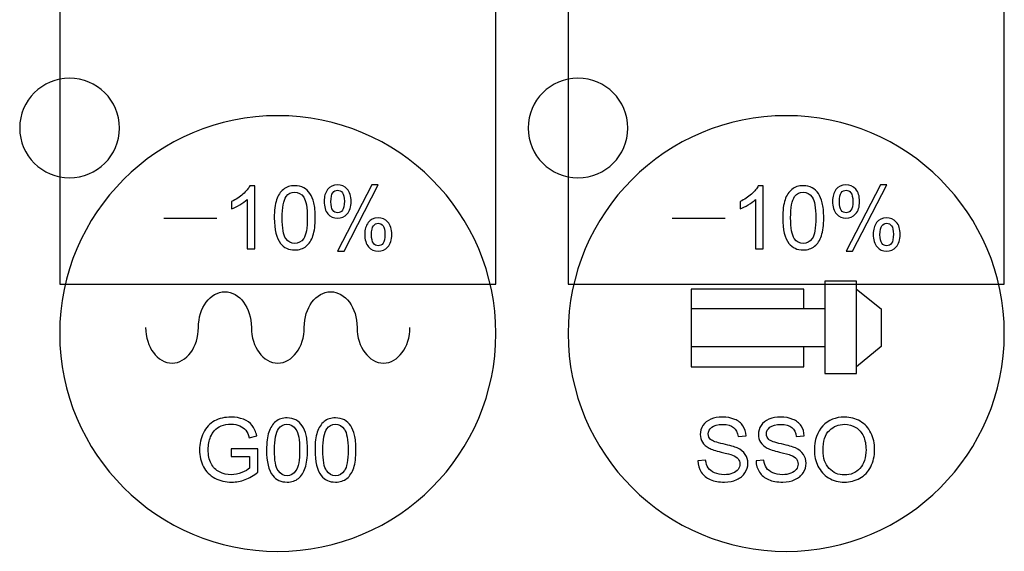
# Model space of a CAD drawing. Header units: millimetres. Extents: x 7099 to 9560, y -2357 to -1635.
# Tile 33 of 85: x 7365 to 7405, y -2021 to -2000. Entities that reach past the tile are written whole.
import ezdxf

# ---------------------------------------------------------------- set-up
doc = ezdxf.new("R2010")
doc.units = ezdxf.units.MM
doc.header["$LTSCALE"] = 3

msp = doc.modelspace()

# ---------------------------------------------------------------- linework, layer by layer
at = {"linetype": 'Continuous', "lineweight": 30}
for points, knots in [([(7366.782, -1990.221), (7366.782, -1990.221), (7384.282, -1990.221), (7384.282, -1990.221), (7384.282, -1990.221), (7384.282, -1990.221), (7384.282, -2010.541), (7384.282, -2010.541), (7384.282, -2010.541), (7384.282, -2010.541), (7366.782, -2010.541), (7366.782, -2010.541), (7366.782, -2010.541), (7366.782, -2010.541), (7366.782, -1990.221), (7366.782, -1990.221)], [0, 0, 0, 0, 0.2, 0.2, 0.2, 0.2, 0.4, 0.4, 0.4, 0.4, 0.6, 0.6, 0.6, 0.6, 1, 1, 1, 1]), ([(7387.182, -1990.221), (7387.182, -1990.221), (7404.682, -1990.221), (7404.682, -1990.221), (7404.682, -1990.221), (7404.682, -1990.221), (7404.682, -2010.541), (7404.682, -2010.541), (7404.682, -2010.541), (7404.682, -2010.541), (7387.182, -2010.541), (7387.182, -2010.541), (7387.182, -2010.541), (7387.182, -2010.541), (7387.182, -1990.221), (7387.182, -1990.221)], [0, 0, 0, 0, 0.2, 0.2, 0.2, 0.2, 0.4, 0.4, 0.4, 0.4, 0.6, 0.6, 0.6, 0.6, 1, 1, 1, 1]), ([(7367.177, -2002.266), (7368.282, -2002.266), (7369.177, -2003.161), (7369.177, -2004.266), (7369.177, -2004.266), (7369.177, -2005.37), (7368.282, -2006.266), (7367.177, -2006.266), (7367.177, -2006.266), (7366.073, -2006.266), (7365.177, -2005.37), (7365.177, -2004.266), (7365.177, -2004.266), (7365.177, -2003.161), (7366.073, -2002.266), (7367.177, -2002.266)], [0, 0, 0, 0, 0.2, 0.2, 0.2, 0.2, 0.4, 0.4, 0.4, 0.4, 0.6, 0.6, 0.6, 0.6, 1, 1, 1, 1]), ([(7387.577, -2002.266), (7388.682, -2002.266), (7389.577, -2003.161), (7389.577, -2004.266), (7389.577, -2004.266), (7389.577, -2005.37), (7388.682, -2006.266), (7387.577, -2006.266), (7387.577, -2006.266), (7386.473, -2006.266), (7385.577, -2005.37), (7385.577, -2004.266), (7385.577, -2004.266), (7385.577, -2003.161), (7386.473, -2002.266), (7387.577, -2002.266)], [0, 0, 0, 0, 0.2, 0.2, 0.2, 0.2, 0.4, 0.4, 0.4, 0.4, 0.6, 0.6, 0.6, 0.6, 1, 1, 1, 1]), ([(7375.532, -2003.771), (7380.364, -2003.771), (7384.282, -2007.689), (7384.282, -2012.521), (7384.282, -2012.521), (7384.282, -2017.352), (7380.364, -2021.271), (7375.532, -2021.271), (7375.532, -2021.271), (7370.701, -2021.271), (7366.782, -2017.352), (7366.782, -2012.521), (7366.782, -2012.521), (7366.782, -2007.689), (7370.701, -2003.771), (7375.532, -2003.771)], [0, 0, 0, 0, 0.2, 0.2, 0.2, 0.2, 0.4, 0.4, 0.4, 0.4, 0.6, 0.6, 0.6, 0.6, 1, 1, 1, 1]), ([(7395.932, -2003.771), (7400.764, -2003.771), (7404.682, -2007.689), (7404.682, -2012.521), (7404.682, -2012.521), (7404.682, -2017.352), (7400.764, -2021.271), (7395.932, -2021.271), (7395.932, -2021.271), (7391.101, -2021.271), (7387.182, -2017.352), (7387.182, -2012.521), (7387.182, -2012.521), (7387.182, -2007.689), (7391.101, -2003.771), (7395.932, -2003.771)], [0, 0, 0, 0, 0.2, 0.2, 0.2, 0.2, 0.4, 0.4, 0.4, 0.4, 0.6, 0.6, 0.6, 0.6, 1, 1, 1, 1]), ([(7374.612, -2009.12), (7374.612, -2009.12), (7374.302, -2009.12), (7374.302, -2009.12), (7374.302, -2009.12), (7374.302, -2009.12), (7374.302, -2007.144), (7374.302, -2007.144), (7374.302, -2007.144), (7374.227, -2007.215), (7374.129, -2007.287), (7374.008, -2007.358), (7374.008, -2007.358), (7373.887, -2007.429), (7373.777, -2007.482), (7373.681, -2007.518), (7373.681, -2007.518), (7373.681, -2007.518), (7373.681, -2007.218), (7373.681, -2007.218), (7373.681, -2007.218), (7373.854, -2007.137), (7374.006, -2007.038), (7374.136, -2006.921), (7374.136, -2006.921), (7374.266, -2006.806), (7374.358, -2006.693), (7374.412, -2006.584), (7374.412, -2006.584), (7374.412, -2006.584), (7374.612, -2006.584), (7374.612, -2006.584), (7374.612, -2006.584), (7374.612, -2006.584), (7374.612, -2009.12), (7374.612, -2009.12)], [0, 0, 0, 0, 0.1, 0.1, 0.1, 0.1, 0.2, 0.2, 0.2, 0.2, 0.3, 0.3, 0.3, 0.3, 0.4, 0.4, 0.4, 0.4, 0.5, 0.5, 0.5, 0.5, 0.6, 0.6, 0.6, 0.6, 0.7, 0.7, 0.7, 0.7, 0.8, 0.8, 0.8, 0.8, 1, 1, 1, 1]), ([(7375.392, -2007.874), (7375.392, -2007.576), (7375.422, -2007.335), (7375.484, -2007.152), (7375.484, -2007.152), (7375.545, -2006.97), (7375.637, -2006.829), (7375.758, -2006.731), (7375.758, -2006.731), (7375.878, -2006.633), (7376.03, -2006.584), (7376.214, -2006.584), (7376.214, -2006.584), (7376.349, -2006.584), (7376.468, -2006.611), (7376.571, -2006.666), (7376.571, -2006.666), (7376.673, -2006.72), (7376.758, -2006.799), (7376.824, -2006.902), (7376.824, -2006.902), (7376.889, -2007.004), (7376.941, -2007.13), (7376.979, -2007.277), (7376.979, -2007.277), (7377.017, -2007.425), (7377.036, -2007.624), (7377.036, -2007.874), (7377.036, -2007.874), (7377.036, -2008.17), (7377.005, -2008.41), (7376.945, -2008.592), (7376.945, -2008.592), (7376.884, -2008.775), (7376.793, -2008.916), (7376.672, -2009.015), (7376.672, -2009.015), (7376.551, -2009.113), (7376.398, -2009.163), (7376.214, -2009.163), (7376.214, -2009.163), (7375.971, -2009.163), (7375.78, -2009.076), (7375.641, -2008.903), (7375.641, -2008.903), (7375.475, -2008.691), (7375.392, -2008.348), (7375.392, -2007.874)], [0, 0, 0, 0, 0.076923, 0.076923, 0.076923, 0.076923, 0.153846, 0.153846, 0.153846, 0.153846, 0.230769, 0.230769, 0.230769, 0.230769, 0.307692, 0.307692, 0.307692, 0.307692, 0.384615, 0.384615, 0.384615, 0.384615, 0.461538, 0.461538, 0.461538, 0.461538, 0.538462, 0.538462, 0.538462, 0.538462, 0.615385, 0.615385, 0.615385, 0.615385, 0.692308, 0.692308, 0.692308, 0.692308, 0.769231, 0.769231, 0.769231, 0.769231, 0.846154, 0.846154, 0.846154, 0.846154, 1, 1, 1, 1]), ([(7375.709, -2007.875), (7375.709, -2008.291), (7375.758, -2008.567), (7375.855, -2008.703), (7375.855, -2008.703), (7375.952, -2008.84), (7376.072, -2008.909), (7376.214, -2008.909), (7376.214, -2008.909), (7376.356, -2008.909), (7376.476, -2008.84), (7376.573, -2008.703), (7376.573, -2008.703), (7376.67, -2008.565), (7376.718, -2008.29), (7376.718, -2007.875), (7376.718, -2007.875), (7376.718, -2007.459), (7376.67, -2007.183), (7376.573, -2007.047), (7376.573, -2007.047), (7376.477, -2006.91), (7376.356, -2006.841), (7376.21, -2006.841), (7376.21, -2006.841), (7376.068, -2006.841), (7375.954, -2006.902), (7375.869, -2007.023), (7375.869, -2007.023), (7375.762, -2007.176), (7375.709, -2007.461), (7375.709, -2007.875)], [0, 0, 0, 0, 0.111111, 0.111111, 0.111111, 0.111111, 0.222222, 0.222222, 0.222222, 0.222222, 0.333333, 0.333333, 0.333333, 0.333333, 0.444444, 0.444444, 0.444444, 0.444444, 0.555556, 0.555556, 0.555556, 0.555556, 0.666667, 0.666667, 0.666667, 0.666667, 0.777778, 0.777778, 0.777778, 0.777778, 1, 1, 1, 1]), ([(7377.392, -2007.201), (7377.392, -2007.021), (7377.437, -2006.867), (7377.529, -2006.742), (7377.529, -2006.742), (7377.62, -2006.615), (7377.751, -2006.552), (7377.924, -2006.552), (7377.924, -2006.552), (7378.083, -2006.552), (7378.215, -2006.609), (7378.319, -2006.722), (7378.319, -2006.722), (7378.423, -2006.834), (7378.475, -2007.001), (7378.475, -2007.22), (7378.475, -2007.22), (7378.475, -2007.433), (7378.422, -2007.598), (7378.317, -2007.713), (7378.317, -2007.713), (7378.212, -2007.828), (7378.082, -2007.886), (7377.928, -2007.886), (7377.928, -2007.886), (7377.774, -2007.886), (7377.647, -2007.829), (7377.545, -2007.715), (7377.545, -2007.715), (7377.443, -2007.602), (7377.392, -2007.43), (7377.392, -2007.201)], [0, 0, 0, 0, 0.111111, 0.111111, 0.111111, 0.111111, 0.222222, 0.222222, 0.222222, 0.222222, 0.333333, 0.333333, 0.333333, 0.333333, 0.444444, 0.444444, 0.444444, 0.444444, 0.555556, 0.555556, 0.555556, 0.555556, 0.666667, 0.666667, 0.666667, 0.666667, 0.777778, 0.777778, 0.777778, 0.777778, 1, 1, 1, 1]), ([(7377.933, -2006.767), (7377.856, -2006.767), (7377.792, -2006.8), (7377.741, -2006.867), (7377.741, -2006.867), (7377.69, -2006.933), (7377.664, -2007.055), (7377.664, -2007.232), (7377.664, -2007.232), (7377.664, -2007.393), (7377.69, -2007.506), (7377.741, -2007.572), (7377.741, -2007.572), (7377.793, -2007.638), (7377.857, -2007.67), (7377.933, -2007.67), (7377.933, -2007.67), (7378.011, -2007.67), (7378.076, -2007.638), (7378.127, -2007.571), (7378.127, -2007.571), (7378.178, -2007.505), (7378.204, -2007.384), (7378.204, -2007.208), (7378.204, -2007.208), (7378.204, -2007.045), (7378.178, -2006.931), (7378.126, -2006.866), (7378.126, -2006.866), (7378.074, -2006.8), (7378.01, -2006.767), (7377.933, -2006.767)], [0, 0, 0, 0, 0.111111, 0.111111, 0.111111, 0.111111, 0.222222, 0.222222, 0.222222, 0.222222, 0.333333, 0.333333, 0.333333, 0.333333, 0.444444, 0.444444, 0.444444, 0.444444, 0.555556, 0.555556, 0.555556, 0.555556, 0.666667, 0.666667, 0.666667, 0.666667, 0.777778, 0.777778, 0.777778, 0.777778, 1, 1, 1, 1]), ([(7377.935, -2009.212), (7377.935, -2009.212), (7379.312, -2006.552), (7379.312, -2006.552), (7379.312, -2006.552), (7379.312, -2006.552), (7379.565, -2006.552), (7379.565, -2006.552), (7379.565, -2006.552), (7379.565, -2006.552), (7378.191, -2009.212), (7378.191, -2009.212), (7378.191, -2009.212), (7378.191, -2009.212), (7377.935, -2009.212), (7377.935, -2009.212)], [0, 0, 0, 0, 0.2, 0.2, 0.2, 0.2, 0.4, 0.4, 0.4, 0.4, 0.6, 0.6, 0.6, 0.6, 1, 1, 1, 1]), ([(7395.012, -2009.12), (7395.012, -2009.12), (7394.702, -2009.12), (7394.702, -2009.12), (7394.702, -2009.12), (7394.702, -2009.12), (7394.702, -2007.144), (7394.702, -2007.144), (7394.702, -2007.144), (7394.627, -2007.215), (7394.529, -2007.287), (7394.408, -2007.358), (7394.408, -2007.358), (7394.287, -2007.429), (7394.177, -2007.482), (7394.081, -2007.518), (7394.081, -2007.518), (7394.081, -2007.518), (7394.081, -2007.218), (7394.081, -2007.218), (7394.081, -2007.218), (7394.254, -2007.137), (7394.406, -2007.038), (7394.536, -2006.921), (7394.536, -2006.921), (7394.666, -2006.806), (7394.758, -2006.693), (7394.812, -2006.584), (7394.812, -2006.584), (7394.812, -2006.584), (7395.012, -2006.584), (7395.012, -2006.584), (7395.012, -2006.584), (7395.012, -2006.584), (7395.012, -2009.12), (7395.012, -2009.12)], [0, 0, 0, 0, 0.1, 0.1, 0.1, 0.1, 0.2, 0.2, 0.2, 0.2, 0.3, 0.3, 0.3, 0.3, 0.4, 0.4, 0.4, 0.4, 0.5, 0.5, 0.5, 0.5, 0.6, 0.6, 0.6, 0.6, 0.7, 0.7, 0.7, 0.7, 0.8, 0.8, 0.8, 0.8, 1, 1, 1, 1]), ([(7395.792, -2007.874), (7395.792, -2007.576), (7395.822, -2007.335), (7395.884, -2007.152), (7395.884, -2007.152), (7395.945, -2006.97), (7396.037, -2006.829), (7396.158, -2006.731), (7396.158, -2006.731), (7396.278, -2006.633), (7396.43, -2006.584), (7396.614, -2006.584), (7396.614, -2006.584), (7396.749, -2006.584), (7396.868, -2006.611), (7396.971, -2006.666), (7396.971, -2006.666), (7397.073, -2006.72), (7397.158, -2006.799), (7397.224, -2006.902), (7397.224, -2006.902), (7397.289, -2007.004), (7397.341, -2007.13), (7397.379, -2007.277), (7397.379, -2007.277), (7397.417, -2007.425), (7397.436, -2007.624), (7397.436, -2007.874), (7397.436, -2007.874), (7397.436, -2008.17), (7397.405, -2008.41), (7397.345, -2008.592), (7397.345, -2008.592), (7397.284, -2008.775), (7397.193, -2008.916), (7397.072, -2009.015), (7397.072, -2009.015), (7396.951, -2009.113), (7396.798, -2009.163), (7396.614, -2009.163), (7396.614, -2009.163), (7396.371, -2009.163), (7396.18, -2009.076), (7396.041, -2008.903), (7396.041, -2008.903), (7395.875, -2008.691), (7395.792, -2008.348), (7395.792, -2007.874)], [0, 0, 0, 0, 0.076923, 0.076923, 0.076923, 0.076923, 0.153846, 0.153846, 0.153846, 0.153846, 0.230769, 0.230769, 0.230769, 0.230769, 0.307692, 0.307692, 0.307692, 0.307692, 0.384615, 0.384615, 0.384615, 0.384615, 0.461538, 0.461538, 0.461538, 0.461538, 0.538462, 0.538462, 0.538462, 0.538462, 0.615385, 0.615385, 0.615385, 0.615385, 0.692308, 0.692308, 0.692308, 0.692308, 0.769231, 0.769231, 0.769231, 0.769231, 0.846154, 0.846154, 0.846154, 0.846154, 1, 1, 1, 1]), ([(7396.109, -2007.875), (7396.109, -2008.291), (7396.158, -2008.567), (7396.255, -2008.703), (7396.255, -2008.703), (7396.352, -2008.84), (7396.472, -2008.909), (7396.614, -2008.909), (7396.614, -2008.909), (7396.756, -2008.909), (7396.876, -2008.84), (7396.973, -2008.703), (7396.973, -2008.703), (7397.07, -2008.565), (7397.118, -2008.29), (7397.118, -2007.875), (7397.118, -2007.875), (7397.118, -2007.459), (7397.07, -2007.183), (7396.973, -2007.047), (7396.973, -2007.047), (7396.877, -2006.91), (7396.756, -2006.841), (7396.61, -2006.841), (7396.61, -2006.841), (7396.468, -2006.841), (7396.354, -2006.902), (7396.269, -2007.023), (7396.269, -2007.023), (7396.162, -2007.176), (7396.109, -2007.461), (7396.109, -2007.875)], [0, 0, 0, 0, 0.111111, 0.111111, 0.111111, 0.111111, 0.222222, 0.222222, 0.222222, 0.222222, 0.333333, 0.333333, 0.333333, 0.333333, 0.444444, 0.444444, 0.444444, 0.444444, 0.555556, 0.555556, 0.555556, 0.555556, 0.666667, 0.666667, 0.666667, 0.666667, 0.777778, 0.777778, 0.777778, 0.777778, 1, 1, 1, 1]), ([(7397.792, -2007.201), (7397.792, -2007.021), (7397.837, -2006.867), (7397.929, -2006.742), (7397.929, -2006.742), (7398.02, -2006.615), (7398.151, -2006.552), (7398.324, -2006.552), (7398.324, -2006.552), (7398.483, -2006.552), (7398.615, -2006.609), (7398.719, -2006.722), (7398.719, -2006.722), (7398.823, -2006.834), (7398.875, -2007.001), (7398.875, -2007.22), (7398.875, -2007.22), (7398.875, -2007.433), (7398.822, -2007.598), (7398.717, -2007.713), (7398.717, -2007.713), (7398.612, -2007.828), (7398.482, -2007.886), (7398.328, -2007.886), (7398.328, -2007.886), (7398.174, -2007.886), (7398.047, -2007.829), (7397.945, -2007.715), (7397.945, -2007.715), (7397.843, -2007.602), (7397.792, -2007.43), (7397.792, -2007.201)], [0, 0, 0, 0, 0.111111, 0.111111, 0.111111, 0.111111, 0.222222, 0.222222, 0.222222, 0.222222, 0.333333, 0.333333, 0.333333, 0.333333, 0.444444, 0.444444, 0.444444, 0.444444, 0.555556, 0.555556, 0.555556, 0.555556, 0.666667, 0.666667, 0.666667, 0.666667, 0.777778, 0.777778, 0.777778, 0.777778, 1, 1, 1, 1]), ([(7398.333, -2006.767), (7398.256, -2006.767), (7398.192, -2006.8), (7398.141, -2006.867), (7398.141, -2006.867), (7398.09, -2006.933), (7398.064, -2007.055), (7398.064, -2007.232), (7398.064, -2007.232), (7398.064, -2007.393), (7398.09, -2007.506), (7398.141, -2007.572), (7398.141, -2007.572), (7398.193, -2007.638), (7398.257, -2007.67), (7398.333, -2007.67), (7398.333, -2007.67), (7398.411, -2007.67), (7398.476, -2007.638), (7398.527, -2007.571), (7398.527, -2007.571), (7398.578, -2007.505), (7398.604, -2007.384), (7398.604, -2007.208), (7398.604, -2007.208), (7398.604, -2007.045), (7398.578, -2006.931), (7398.526, -2006.866), (7398.526, -2006.866), (7398.474, -2006.8), (7398.41, -2006.767), (7398.333, -2006.767)], [0, 0, 0, 0, 0.111111, 0.111111, 0.111111, 0.111111, 0.222222, 0.222222, 0.222222, 0.222222, 0.333333, 0.333333, 0.333333, 0.333333, 0.444444, 0.444444, 0.444444, 0.444444, 0.555556, 0.555556, 0.555556, 0.555556, 0.666667, 0.666667, 0.666667, 0.666667, 0.777778, 0.777778, 0.777778, 0.777778, 1, 1, 1, 1]), ([(7398.335, -2009.212), (7398.335, -2009.212), (7399.712, -2006.552), (7399.712, -2006.552), (7399.712, -2006.552), (7399.712, -2006.552), (7399.965, -2006.552), (7399.965, -2006.552), (7399.965, -2006.552), (7399.965, -2006.552), (7398.591, -2009.212), (7398.591, -2009.212), (7398.591, -2009.212), (7398.591, -2009.212), (7398.335, -2009.212), (7398.335, -2009.212)], [0, 0, 0, 0, 0.2, 0.2, 0.2, 0.2, 0.4, 0.4, 0.4, 0.4, 0.6, 0.6, 0.6, 0.6, 1, 1, 1, 1]), ([(7379.022, -2008.527), (7379.022, -2008.346), (7379.067, -2008.193), (7379.158, -2008.067), (7379.158, -2008.067), (7379.249, -2007.942), (7379.381, -2007.879), (7379.555, -2007.879), (7379.555, -2007.879), (7379.713, -2007.879), (7379.845, -2007.935), (7379.949, -2008.048), (7379.949, -2008.048), (7380.053, -2008.161), (7380.105, -2008.327), (7380.105, -2008.546), (7380.105, -2008.546), (7380.105, -2008.759), (7380.053, -2008.924), (7379.947, -2009.039), (7379.947, -2009.039), (7379.842, -2009.154), (7379.712, -2009.212), (7379.556, -2009.212), (7379.556, -2009.212), (7379.404, -2009.212), (7379.277, -2009.155), (7379.175, -2009.041), (7379.175, -2009.041), (7379.073, -2008.927), (7379.022, -2008.755), (7379.022, -2008.527)], [0, 0, 0, 0, 0.111111, 0.111111, 0.111111, 0.111111, 0.222222, 0.222222, 0.222222, 0.222222, 0.333333, 0.333333, 0.333333, 0.333333, 0.444444, 0.444444, 0.444444, 0.444444, 0.555556, 0.555556, 0.555556, 0.555556, 0.666667, 0.666667, 0.666667, 0.666667, 0.777778, 0.777778, 0.777778, 0.777778, 1, 1, 1, 1]), ([(7399.422, -2008.527), (7399.422, -2008.346), (7399.467, -2008.193), (7399.558, -2008.067), (7399.558, -2008.067), (7399.649, -2007.942), (7399.781, -2007.879), (7399.955, -2007.879), (7399.955, -2007.879), (7400.113, -2007.879), (7400.245, -2007.935), (7400.349, -2008.048), (7400.349, -2008.048), (7400.453, -2008.161), (7400.505, -2008.327), (7400.505, -2008.546), (7400.505, -2008.546), (7400.505, -2008.759), (7400.453, -2008.924), (7400.347, -2009.039), (7400.347, -2009.039), (7400.242, -2009.154), (7400.112, -2009.212), (7399.956, -2009.212), (7399.956, -2009.212), (7399.804, -2009.212), (7399.677, -2009.155), (7399.575, -2009.041), (7399.575, -2009.041), (7399.473, -2008.927), (7399.422, -2008.755), (7399.422, -2008.527)], [0, 0, 0, 0, 0.111111, 0.111111, 0.111111, 0.111111, 0.222222, 0.222222, 0.222222, 0.222222, 0.333333, 0.333333, 0.333333, 0.333333, 0.444444, 0.444444, 0.444444, 0.444444, 0.555556, 0.555556, 0.555556, 0.555556, 0.666667, 0.666667, 0.666667, 0.666667, 0.777778, 0.777778, 0.777778, 0.777778, 1, 1, 1, 1]), ([(7379.563, -2008.094), (7379.485, -2008.094), (7379.421, -2008.127), (7379.37, -2008.193), (7379.37, -2008.193), (7379.319, -2008.26), (7379.294, -2008.381), (7379.294, -2008.558), (7379.294, -2008.558), (7379.294, -2008.718), (7379.319, -2008.831), (7379.371, -2008.898), (7379.371, -2008.898), (7379.422, -2008.964), (7379.486, -2008.997), (7379.562, -2008.997), (7379.562, -2008.997), (7379.641, -2008.997), (7379.706, -2008.964), (7379.757, -2008.898), (7379.757, -2008.898), (7379.808, -2008.831), (7379.833, -2008.71), (7379.833, -2008.534), (7379.833, -2008.534), (7379.833, -2008.372), (7379.807, -2008.258), (7379.756, -2008.193), (7379.756, -2008.193), (7379.705, -2008.127), (7379.64, -2008.094), (7379.563, -2008.094)], [0, 0, 0, 0, 0.111111, 0.111111, 0.111111, 0.111111, 0.222222, 0.222222, 0.222222, 0.222222, 0.333333, 0.333333, 0.333333, 0.333333, 0.444444, 0.444444, 0.444444, 0.444444, 0.555556, 0.555556, 0.555556, 0.555556, 0.666667, 0.666667, 0.666667, 0.666667, 0.777778, 0.777778, 0.777778, 0.777778, 1, 1, 1, 1]), ([(7399.963, -2008.094), (7399.885, -2008.094), (7399.821, -2008.127), (7399.77, -2008.193), (7399.77, -2008.193), (7399.719, -2008.26), (7399.694, -2008.381), (7399.694, -2008.558), (7399.694, -2008.558), (7399.694, -2008.718), (7399.719, -2008.831), (7399.771, -2008.898), (7399.771, -2008.898), (7399.822, -2008.964), (7399.886, -2008.997), (7399.962, -2008.997), (7399.962, -2008.997), (7400.041, -2008.997), (7400.106, -2008.964), (7400.157, -2008.898), (7400.157, -2008.898), (7400.208, -2008.831), (7400.233, -2008.71), (7400.233, -2008.534), (7400.233, -2008.534), (7400.233, -2008.372), (7400.207, -2008.258), (7400.156, -2008.193), (7400.156, -2008.193), (7400.105, -2008.127), (7400.04, -2008.094), (7399.963, -2008.094)], [0, 0, 0, 0, 0.111111, 0.111111, 0.111111, 0.111111, 0.222222, 0.222222, 0.222222, 0.222222, 0.333333, 0.333333, 0.333333, 0.333333, 0.444444, 0.444444, 0.444444, 0.444444, 0.555556, 0.555556, 0.555556, 0.555556, 0.666667, 0.666667, 0.666667, 0.666667, 0.777778, 0.777778, 0.777778, 0.777778, 1, 1, 1, 1]), ([(7396.633, -2011.536), (7396.633, -2011.536), (7396.633, -2010.741), (7396.633, -2010.741), (7396.633, -2010.741), (7396.633, -2010.741), (7392.118, -2010.741), (7392.118, -2010.741), (7392.118, -2010.741), (7392.118, -2010.741), (7392.118, -2013.853), (7392.118, -2013.853), (7392.118, -2013.853), (7392.118, -2013.853), (7396.633, -2013.853), (7396.633, -2013.853), (7396.633, -2013.853), (7396.633, -2013.853), (7396.633, -2013.039), (7396.633, -2013.039)], [0, 0, 0, 0, 0.166667, 0.166667, 0.166667, 0.166667, 0.333333, 0.333333, 0.333333, 0.333333, 0.5, 0.5, 0.5, 0.5, 0.666667, 0.666667, 0.666667, 0.666667, 1, 1, 1, 1]), ([(7397.476, -2010.42), (7397.476, -2010.42), (7398.75, -2010.42), (7398.75, -2010.42), (7398.75, -2010.42), (7398.75, -2010.42), (7398.75, -2010.741), (7398.75, -2010.741), (7398.75, -2010.741), (7398.75, -2010.741), (7398.75, -2013.853), (7398.75, -2013.853), (7398.75, -2013.853), (7398.75, -2013.853), (7398.75, -2014.132), (7398.75, -2014.132), (7398.75, -2014.132), (7398.75, -2014.132), (7397.476, -2014.132), (7397.476, -2014.132), (7397.476, -2014.132), (7397.476, -2014.132), (7397.476, -2010.42), (7397.476, -2010.42)], [0, 0, 0, 0, 0.142857, 0.142857, 0.142857, 0.142857, 0.285714, 0.285714, 0.285714, 0.285714, 0.428571, 0.428571, 0.428571, 0.428571, 0.571429, 0.571429, 0.571429, 0.571429, 0.714286, 0.714286, 0.714286, 0.714286, 1, 1, 1, 1]), ([(7398.75, -2010.741), (7398.75, -2010.741), (7399.747, -2011.536), (7399.747, -2011.536), (7399.747, -2011.536), (7399.747, -2011.536), (7399.745, -2013.04), (7399.745, -2013.04), (7399.745, -2013.04), (7399.745, -2013.04), (7398.75, -2013.853), (7398.75, -2013.853)], [0, 0, 0, 0, 0.25, 0.25, 0.25, 0.25, 0.5, 0.5, 0.5, 0.5, 1, 1, 1, 1]), ([(7372.35, -2012.276), (7372.35, -2011.485), (7372.825, -2010.844), (7373.411, -2010.844), (7373.411, -2010.844), (7373.997, -2010.844), (7374.472, -2011.485), (7374.472, -2012.276)], [0, 0, 0, 0, 0.333333, 0.333333, 0.333333, 0.333333, 1, 1, 1, 1]), ([(7376.593, -2012.276), (7376.593, -2011.485), (7377.068, -2010.844), (7377.653, -2010.844), (7377.653, -2010.844), (7378.239, -2010.844), (7378.714, -2011.485), (7378.714, -2012.276)], [0, 0, 0, 0, 0.333333, 0.333333, 0.333333, 0.333333, 1, 1, 1, 1]), ([(7397.476, -2011.536), (7397.476, -2011.536), (7392.118, -2011.536), (7392.118, -2011.536), (7392.118, -2011.536), (7392.118, -2011.536), (7392.118, -2013.04), (7392.118, -2013.04), (7392.118, -2013.04), (7392.118, -2013.04), (7397.476, -2013.039), (7397.476, -2013.039)], [0, 0, 0, 0, 0.25, 0.25, 0.25, 0.25, 0.5, 0.5, 0.5, 0.5, 1, 1, 1, 1]), ([(7370.229, -2012.276), (7370.229, -2013.066), (7370.704, -2013.708), (7371.29, -2013.708), (7371.29, -2013.708), (7371.875, -2013.708), (7372.35, -2013.066), (7372.35, -2012.276)], [0, 0, 0, 0, 0.333333, 0.333333, 0.333333, 0.333333, 1, 1, 1, 1]), ([(7374.472, -2012.276), (7374.472, -2013.066), (7374.946, -2013.708), (7375.532, -2013.708), (7375.532, -2013.708), (7376.118, -2013.708), (7376.593, -2013.066), (7376.593, -2012.276)], [0, 0, 0, 0, 0.333333, 0.333333, 0.333333, 0.333333, 1, 1, 1, 1]), ([(7378.714, -2012.276), (7378.714, -2013.066), (7379.189, -2013.708), (7379.775, -2013.708), (7379.775, -2013.708), (7380.36, -2013.708), (7380.835, -2013.066), (7380.835, -2012.276)], [0, 0, 0, 0, 0.333333, 0.333333, 0.333333, 0.333333, 1, 1, 1, 1]), ([(7373.661, -2017.456), (7373.661, -2017.456), (7373.661, -2017.159), (7373.661, -2017.159), (7373.661, -2017.159), (7373.661, -2017.159), (7374.73, -2017.159), (7374.73, -2017.159), (7374.73, -2017.159), (7374.73, -2017.159), (7374.73, -2018.095), (7374.73, -2018.095), (7374.73, -2018.095), (7374.566, -2018.226), (7374.397, -2018.325), (7374.222, -2018.391), (7374.222, -2018.391), (7374.048, -2018.456), (7373.868, -2018.489), (7373.685, -2018.489), (7373.685, -2018.489), (7373.437, -2018.489), (7373.211, -2018.436), (7373.009, -2018.33), (7373.009, -2018.33), (7372.806, -2018.224), (7372.653, -2018.07), (7372.55, -2017.87), (7372.55, -2017.87), (7372.447, -2017.669), (7372.395, -2017.444), (7372.395, -2017.196), (7372.395, -2017.196), (7372.395, -2016.951), (7372.446, -2016.721), (7372.549, -2016.508), (7372.549, -2016.508), (7372.652, -2016.295), (7372.799, -2016.137), (7372.992, -2016.034), (7372.992, -2016.034), (7373.185, -2015.931), (7373.407, -2015.879), (7373.659, -2015.879), (7373.659, -2015.879), (7373.841, -2015.879), (7374.006, -2015.908), (7374.154, -2015.968), (7374.154, -2015.968), (7374.302, -2016.027), (7374.417, -2016.109), (7374.501, -2016.215), (7374.501, -2016.215), (7374.585, -2016.32), (7374.648, -2016.459), (7374.692, -2016.628), (7374.692, -2016.628), (7374.692, -2016.628), (7374.39, -2016.711), (7374.39, -2016.711), (7374.39, -2016.711), (7374.352, -2016.583), (7374.305, -2016.481), (7374.249, -2016.407), (7374.249, -2016.407), (7374.193, -2016.334), (7374.113, -2016.275), (7374.008, -2016.231), (7374.008, -2016.231), (7373.904, -2016.187), (7373.788, -2016.165), (7373.661, -2016.165), (7373.661, -2016.165), (7373.508, -2016.165), (7373.377, -2016.188), (7373.265, -2016.234), (7373.265, -2016.234), (7373.154, -2016.281), (7373.064, -2016.342), (7372.996, -2016.419), (7372.996, -2016.419), (7372.928, -2016.494), (7372.875, -2016.578), (7372.837, -2016.668), (7372.837, -2016.668), (7372.773, -2016.825), (7372.741, -2016.995), (7372.741, -2017.178), (7372.741, -2017.178), (7372.741, -2017.403), (7372.779, -2017.592), (7372.856, -2017.744), (7372.856, -2017.744), (7372.934, -2017.896), (7373.047, -2018.009), (7373.194, -2018.082), (7373.194, -2018.082), (7373.343, -2018.156), (7373.5, -2018.193), (7373.666, -2018.193), (7373.666, -2018.193), (7373.811, -2018.193), (7373.952, -2018.165), (7374.089, -2018.109), (7374.089, -2018.109), (7374.227, -2018.052), (7374.331, -2017.993), (7374.402, -2017.929), (7374.402, -2017.929), (7374.402, -2017.929), (7374.402, -2017.456), (7374.402, -2017.456), (7374.402, -2017.456), (7374.402, -2017.456), (7373.661, -2017.456), (7373.661, -2017.456)], [0, 0, 0, 0, 0.033333, 0.033333, 0.033333, 0.033333, 0.066667, 0.066667, 0.066667, 0.066667, 0.1, 0.1, 0.1, 0.1, 0.133333, 0.133333, 0.133333, 0.133333, 0.166667, 0.166667, 0.166667, 0.166667, 0.2, 0.2, 0.2, 0.2, 0.233333, 0.233333, 0.233333, 0.233333, 0.266667, 0.266667, 0.266667, 0.266667, 0.3, 0.3, 0.3, 0.3, 0.333333, 0.333333, 0.333333, 0.333333, 0.366667, 0.366667, 0.366667, 0.366667, 0.4, 0.4, 0.4, 0.4, 0.433333, 0.433333, 0.433333, 0.433333, 0.466667, 0.466667, 0.466667, 0.466667, 0.5, 0.5, 0.5, 0.5, 0.533333, 0.533333, 0.533333, 0.533333, 0.566667, 0.566667, 0.566667, 0.566667, 0.6, 0.6, 0.6, 0.6, 0.633333, 0.633333, 0.633333, 0.633333, 0.666667, 0.666667, 0.666667, 0.666667, 0.7, 0.7, 0.7, 0.7, 0.733333, 0.733333, 0.733333, 0.733333, 0.766667, 0.766667, 0.766667, 0.766667, 0.8, 0.8, 0.8, 0.8, 0.833333, 0.833333, 0.833333, 0.833333, 0.866667, 0.866667, 0.866667, 0.866667, 0.9, 0.9, 0.9, 0.9, 0.933333, 0.933333, 0.933333, 0.933333, 1, 1, 1, 1]), ([(7375.082, -2017.2), (7375.082, -2016.902), (7375.112, -2016.661), (7375.174, -2016.479), (7375.174, -2016.479), (7375.235, -2016.296), (7375.326, -2016.156), (7375.448, -2016.058), (7375.448, -2016.058), (7375.568, -2015.959), (7375.72, -2015.911), (7375.904, -2015.911), (7375.904, -2015.911), (7376.039, -2015.911), (7376.158, -2015.938), (7376.261, -2015.992), (7376.261, -2015.992), (7376.363, -2016.047), (7376.448, -2016.126), (7376.513, -2016.229), (7376.513, -2016.229), (7376.579, -2016.331), (7376.631, -2016.456), (7376.669, -2016.604), (7376.669, -2016.604), (7376.707, -2016.751), (7376.726, -2016.951), (7376.726, -2017.2), (7376.726, -2017.2), (7376.726, -2017.497), (7376.695, -2017.737), (7376.635, -2017.919), (7376.635, -2017.919), (7376.574, -2018.102), (7376.483, -2018.242), (7376.362, -2018.341), (7376.362, -2018.341), (7376.241, -2018.44), (7376.088, -2018.489), (7375.904, -2018.489), (7375.904, -2018.489), (7375.661, -2018.489), (7375.47, -2018.403), (7375.331, -2018.229), (7375.331, -2018.229), (7375.165, -2018.018), (7375.082, -2017.675), (7375.082, -2017.2)], [0, 0, 0, 0, 0.076923, 0.076923, 0.076923, 0.076923, 0.153846, 0.153846, 0.153846, 0.153846, 0.230769, 0.230769, 0.230769, 0.230769, 0.307692, 0.307692, 0.307692, 0.307692, 0.384615, 0.384615, 0.384615, 0.384615, 0.461538, 0.461538, 0.461538, 0.461538, 0.538462, 0.538462, 0.538462, 0.538462, 0.615385, 0.615385, 0.615385, 0.615385, 0.692308, 0.692308, 0.692308, 0.692308, 0.769231, 0.769231, 0.769231, 0.769231, 0.846154, 0.846154, 0.846154, 0.846154, 1, 1, 1, 1]), ([(7377.026, -2017.2), (7377.026, -2016.902), (7377.056, -2016.661), (7377.117, -2016.479), (7377.117, -2016.479), (7377.179, -2016.296), (7377.27, -2016.156), (7377.391, -2016.058), (7377.391, -2016.058), (7377.512, -2015.959), (7377.664, -2015.911), (7377.848, -2015.911), (7377.848, -2015.911), (7377.983, -2015.911), (7378.102, -2015.938), (7378.204, -2015.992), (7378.204, -2015.992), (7378.307, -2016.047), (7378.391, -2016.126), (7378.457, -2016.229), (7378.457, -2016.229), (7378.523, -2016.331), (7378.575, -2016.456), (7378.612, -2016.604), (7378.612, -2016.604), (7378.651, -2016.751), (7378.67, -2016.951), (7378.67, -2017.2), (7378.67, -2017.2), (7378.67, -2017.497), (7378.639, -2017.737), (7378.578, -2017.919), (7378.578, -2017.919), (7378.518, -2018.102), (7378.427, -2018.242), (7378.306, -2018.341), (7378.306, -2018.341), (7378.185, -2018.44), (7378.032, -2018.489), (7377.848, -2018.489), (7377.848, -2018.489), (7377.605, -2018.489), (7377.414, -2018.403), (7377.275, -2018.229), (7377.275, -2018.229), (7377.109, -2018.018), (7377.026, -2017.675), (7377.026, -2017.2)], [0, 0, 0, 0, 0.076923, 0.076923, 0.076923, 0.076923, 0.153846, 0.153846, 0.153846, 0.153846, 0.230769, 0.230769, 0.230769, 0.230769, 0.307692, 0.307692, 0.307692, 0.307692, 0.384615, 0.384615, 0.384615, 0.384615, 0.461538, 0.461538, 0.461538, 0.461538, 0.538462, 0.538462, 0.538462, 0.538462, 0.615385, 0.615385, 0.615385, 0.615385, 0.692308, 0.692308, 0.692308, 0.692308, 0.769231, 0.769231, 0.769231, 0.769231, 0.846154, 0.846154, 0.846154, 0.846154, 1, 1, 1, 1]), ([(7392.386, -2017.636), (7392.386, -2017.636), (7392.7, -2017.607), (7392.7, -2017.607), (7392.7, -2017.607), (7392.714, -2017.734), (7392.749, -2017.838), (7392.804, -2017.92), (7392.804, -2017.92), (7392.858, -2018.001), (7392.943, -2018.067), (7393.058, -2018.118), (7393.058, -2018.118), (7393.172, -2018.168), (7393.302, -2018.193), (7393.445, -2018.193), (7393.445, -2018.193), (7393.573, -2018.193), (7393.685, -2018.174), (7393.783, -2018.136), (7393.783, -2018.136), (7393.88, -2018.098), (7393.953, -2018.045), (7394, -2017.979), (7394, -2017.979), (7394.048, -2017.913), (7394.072, -2017.84), (7394.072, -2017.763), (7394.072, -2017.763), (7394.072, -2017.684), (7394.049, -2017.615), (7394.003, -2017.556), (7394.003, -2017.556), (7393.957, -2017.497), (7393.881, -2017.447), (7393.776, -2017.407), (7393.776, -2017.407), (7393.708, -2017.381), (7393.558, -2017.34), (7393.326, -2017.284), (7393.326, -2017.284), (7393.094, -2017.228), (7392.931, -2017.176), (7392.838, -2017.126), (7392.838, -2017.126), (7392.718, -2017.063), (7392.628, -2016.984), (7392.57, -2016.891), (7392.57, -2016.891), (7392.51, -2016.797), (7392.481, -2016.692), (7392.481, -2016.576), (7392.481, -2016.576), (7392.481, -2016.448), (7392.517, -2016.329), (7392.59, -2016.218), (7392.59, -2016.218), (7392.662, -2016.107), (7392.767, -2016.023), (7392.907, -2015.965), (7392.907, -2015.965), (7393.045, -2015.908), (7393.2, -2015.879), (7393.37, -2015.879), (7393.37, -2015.879), (7393.557, -2015.879), (7393.722, -2015.909), (7393.865, -2015.969), (7393.865, -2015.969), (7394.008, -2016.029), (7394.118, -2016.118), (7394.195, -2016.236), (7394.195, -2016.236), (7394.272, -2016.353), (7394.313, -2016.486), (7394.319, -2016.634), (7394.319, -2016.634), (7394.319, -2016.634), (7393.998, -2016.658), (7393.998, -2016.658), (7393.998, -2016.658), (7393.981, -2016.499), (7393.923, -2016.379), (7393.823, -2016.297), (7393.823, -2016.297), (7393.724, -2016.216), (7393.577, -2016.175), (7393.383, -2016.175), (7393.383, -2016.175), (7393.181, -2016.175), (7393.033, -2016.212), (7392.941, -2016.286), (7392.941, -2016.286), (7392.848, -2016.36), (7392.802, -2016.45), (7392.802, -2016.554), (7392.802, -2016.554), (7392.802, -2016.645), (7392.835, -2016.72), (7392.9, -2016.778), (7392.9, -2016.778), (7392.965, -2016.837), (7393.132, -2016.897), (7393.404, -2016.958), (7393.404, -2016.958), (7393.676, -2017.02), (7393.862, -2017.073), (7393.963, -2017.119), (7393.963, -2017.119), (7394.109, -2017.187), (7394.218, -2017.272), (7394.288, -2017.376), (7394.288, -2017.376), (7394.358, -2017.48), (7394.393, -2017.599), (7394.393, -2017.734), (7394.393, -2017.734), (7394.393, -2017.869), (7394.355, -2017.995), (7394.278, -2018.114), (7394.278, -2018.114), (7394.201, -2018.232), (7394.091, -2018.325), (7393.947, -2018.391), (7393.947, -2018.391), (7393.803, -2018.456), (7393.641, -2018.489), (7393.46, -2018.489), (7393.46, -2018.489), (7393.232, -2018.489), (7393.041, -2018.456), (7392.887, -2018.389), (7392.887, -2018.389), (7392.733, -2018.323), (7392.612, -2018.223), (7392.524, -2018.089), (7392.524, -2018.089), (7392.436, -2017.955), (7392.39, -2017.804), (7392.386, -2017.636)], [0, 0, 0, 0, 0.027778, 0.027778, 0.027778, 0.027778, 0.055556, 0.055556, 0.055556, 0.055556, 0.083333, 0.083333, 0.083333, 0.083333, 0.111111, 0.111111, 0.111111, 0.111111, 0.138889, 0.138889, 0.138889, 0.138889, 0.166667, 0.166667, 0.166667, 0.166667, 0.194444, 0.194444, 0.194444, 0.194444, 0.222222, 0.222222, 0.222222, 0.222222, 0.25, 0.25, 0.25, 0.25, 0.277778, 0.277778, 0.277778, 0.277778, 0.305556, 0.305556, 0.305556, 0.305556, 0.333333, 0.333333, 0.333333, 0.333333, 0.361111, 0.361111, 0.361111, 0.361111, 0.388889, 0.388889, 0.388889, 0.388889, 0.416667, 0.416667, 0.416667, 0.416667, 0.444444, 0.444444, 0.444444, 0.444444, 0.472222, 0.472222, 0.472222, 0.472222, 0.5, 0.5, 0.5, 0.5, 0.527778, 0.527778, 0.527778, 0.527778, 0.555556, 0.555556, 0.555556, 0.555556, 0.583333, 0.583333, 0.583333, 0.583333, 0.611111, 0.611111, 0.611111, 0.611111, 0.638889, 0.638889, 0.638889, 0.638889, 0.666667, 0.666667, 0.666667, 0.666667, 0.694444, 0.694444, 0.694444, 0.694444, 0.722222, 0.722222, 0.722222, 0.722222, 0.75, 0.75, 0.75, 0.75, 0.777778, 0.777778, 0.777778, 0.777778, 0.805556, 0.805556, 0.805556, 0.805556, 0.833333, 0.833333, 0.833333, 0.833333, 0.861111, 0.861111, 0.861111, 0.861111, 0.888889, 0.888889, 0.888889, 0.888889, 0.916667, 0.916667, 0.916667, 0.916667, 0.944444, 0.944444, 0.944444, 0.944444, 1, 1, 1, 1]), ([(7394.72, -2017.636), (7394.72, -2017.636), (7395.034, -2017.607), (7395.034, -2017.607), (7395.034, -2017.607), (7395.049, -2017.734), (7395.084, -2017.838), (7395.138, -2017.92), (7395.138, -2017.92), (7395.193, -2018.001), (7395.278, -2018.067), (7395.392, -2018.118), (7395.392, -2018.118), (7395.507, -2018.168), (7395.636, -2018.193), (7395.78, -2018.193), (7395.78, -2018.193), (7395.907, -2018.193), (7396.02, -2018.174), (7396.117, -2018.136), (7396.117, -2018.136), (7396.215, -2018.098), (7396.287, -2018.045), (7396.335, -2017.979), (7396.335, -2017.979), (7396.383, -2017.913), (7396.407, -2017.84), (7396.407, -2017.763), (7396.407, -2017.763), (7396.407, -2017.684), (7396.384, -2017.615), (7396.338, -2017.556), (7396.338, -2017.556), (7396.292, -2017.497), (7396.216, -2017.447), (7396.11, -2017.407), (7396.11, -2017.407), (7396.043, -2017.381), (7395.893, -2017.34), (7395.661, -2017.284), (7395.661, -2017.284), (7395.428, -2017.228), (7395.266, -2017.176), (7395.173, -2017.126), (7395.173, -2017.126), (7395.053, -2017.063), (7394.963, -2016.984), (7394.904, -2016.891), (7394.904, -2016.891), (7394.845, -2016.797), (7394.816, -2016.692), (7394.816, -2016.576), (7394.816, -2016.576), (7394.816, -2016.448), (7394.852, -2016.329), (7394.924, -2016.218), (7394.924, -2016.218), (7394.997, -2016.107), (7395.102, -2016.023), (7395.241, -2015.965), (7395.241, -2015.965), (7395.38, -2015.908), (7395.535, -2015.879), (7395.705, -2015.879), (7395.705, -2015.879), (7395.892, -2015.879), (7396.057, -2015.909), (7396.2, -2015.969), (7396.2, -2015.969), (7396.343, -2016.029), (7396.453, -2016.118), (7396.53, -2016.236), (7396.53, -2016.236), (7396.607, -2016.353), (7396.648, -2016.486), (7396.654, -2016.634), (7396.654, -2016.634), (7396.654, -2016.634), (7396.333, -2016.658), (7396.333, -2016.658), (7396.333, -2016.658), (7396.316, -2016.499), (7396.257, -2016.379), (7396.158, -2016.297), (7396.158, -2016.297), (7396.059, -2016.216), (7395.912, -2016.175), (7395.718, -2016.175), (7395.718, -2016.175), (7395.515, -2016.175), (7395.368, -2016.212), (7395.275, -2016.286), (7395.275, -2016.286), (7395.183, -2016.36), (7395.137, -2016.45), (7395.137, -2016.554), (7395.137, -2016.554), (7395.137, -2016.645), (7395.17, -2016.72), (7395.235, -2016.778), (7395.235, -2016.778), (7395.3, -2016.837), (7395.467, -2016.897), (7395.739, -2016.958), (7395.739, -2016.958), (7396.01, -2017.02), (7396.197, -2017.073), (7396.298, -2017.119), (7396.298, -2017.119), (7396.444, -2017.187), (7396.553, -2017.272), (7396.623, -2017.376), (7396.623, -2017.376), (7396.693, -2017.48), (7396.728, -2017.599), (7396.728, -2017.734), (7396.728, -2017.734), (7396.728, -2017.869), (7396.689, -2017.995), (7396.612, -2018.114), (7396.612, -2018.114), (7396.535, -2018.232), (7396.425, -2018.325), (7396.281, -2018.391), (7396.281, -2018.391), (7396.137, -2018.456), (7395.976, -2018.489), (7395.795, -2018.489), (7395.795, -2018.489), (7395.567, -2018.489), (7395.376, -2018.456), (7395.222, -2018.389), (7395.222, -2018.389), (7395.067, -2018.323), (7394.947, -2018.223), (7394.859, -2018.089), (7394.859, -2018.089), (7394.771, -2017.955), (7394.725, -2017.804), (7394.72, -2017.636)], [0, 0, 0, 0, 0.027778, 0.027778, 0.027778, 0.027778, 0.055556, 0.055556, 0.055556, 0.055556, 0.083333, 0.083333, 0.083333, 0.083333, 0.111111, 0.111111, 0.111111, 0.111111, 0.138889, 0.138889, 0.138889, 0.138889, 0.166667, 0.166667, 0.166667, 0.166667, 0.194444, 0.194444, 0.194444, 0.194444, 0.222222, 0.222222, 0.222222, 0.222222, 0.25, 0.25, 0.25, 0.25, 0.277778, 0.277778, 0.277778, 0.277778, 0.305556, 0.305556, 0.305556, 0.305556, 0.333333, 0.333333, 0.333333, 0.333333, 0.361111, 0.361111, 0.361111, 0.361111, 0.388889, 0.388889, 0.388889, 0.388889, 0.416667, 0.416667, 0.416667, 0.416667, 0.444444, 0.444444, 0.444444, 0.444444, 0.472222, 0.472222, 0.472222, 0.472222, 0.5, 0.5, 0.5, 0.5, 0.527778, 0.527778, 0.527778, 0.527778, 0.555556, 0.555556, 0.555556, 0.555556, 0.583333, 0.583333, 0.583333, 0.583333, 0.611111, 0.611111, 0.611111, 0.611111, 0.638889, 0.638889, 0.638889, 0.638889, 0.666667, 0.666667, 0.666667, 0.666667, 0.694444, 0.694444, 0.694444, 0.694444, 0.722222, 0.722222, 0.722222, 0.722222, 0.75, 0.75, 0.75, 0.75, 0.777778, 0.777778, 0.777778, 0.777778, 0.805556, 0.805556, 0.805556, 0.805556, 0.833333, 0.833333, 0.833333, 0.833333, 0.861111, 0.861111, 0.861111, 0.861111, 0.888889, 0.888889, 0.888889, 0.888889, 0.916667, 0.916667, 0.916667, 0.916667, 0.944444, 0.944444, 0.944444, 0.944444, 1, 1, 1, 1]), ([(7397.062, -2017.218), (7397.062, -2016.799), (7397.175, -2016.471), (7397.4, -2016.234), (7397.4, -2016.234), (7397.626, -2015.997), (7397.916, -2015.879), (7398.272, -2015.879), (7398.272, -2015.879), (7398.506, -2015.879), (7398.716, -2015.935), (7398.903, -2016.046), (7398.903, -2016.046), (7399.09, -2016.157), (7399.233, -2016.312), (7399.331, -2016.511), (7399.331, -2016.511), (7399.429, -2016.71), (7399.479, -2016.936), (7399.479, -2017.188), (7399.479, -2017.188), (7399.479, -2017.444), (7399.427, -2017.673), (7399.324, -2017.875), (7399.324, -2017.875), (7399.22, -2018.077), (7399.074, -2018.23), (7398.884, -2018.333), (7398.884, -2018.333), (7398.694, -2018.438), (7398.49, -2018.489), (7398.271, -2018.489), (7398.271, -2018.489), (7398.032, -2018.489), (7397.82, -2018.432), (7397.633, -2018.317), (7397.633, -2018.317), (7397.446, -2018.202), (7397.303, -2018.046), (7397.207, -2017.847), (7397.207, -2017.847), (7397.11, -2017.649), (7397.062, -2017.439), (7397.062, -2017.218)], [0, 0, 0, 0, 0.083333, 0.083333, 0.083333, 0.083333, 0.166667, 0.166667, 0.166667, 0.166667, 0.25, 0.25, 0.25, 0.25, 0.333333, 0.333333, 0.333333, 0.333333, 0.416667, 0.416667, 0.416667, 0.416667, 0.5, 0.5, 0.5, 0.5, 0.583333, 0.583333, 0.583333, 0.583333, 0.666667, 0.666667, 0.666667, 0.666667, 0.75, 0.75, 0.75, 0.75, 0.833333, 0.833333, 0.833333, 0.833333, 1, 1, 1, 1]), ([(7375.399, -2017.202), (7375.399, -2017.617), (7375.448, -2017.894), (7375.545, -2018.03), (7375.545, -2018.03), (7375.642, -2018.167), (7375.761, -2018.235), (7375.904, -2018.235), (7375.904, -2018.235), (7376.046, -2018.235), (7376.166, -2018.166), (7376.263, -2018.03), (7376.263, -2018.03), (7376.36, -2017.892), (7376.408, -2017.616), (7376.408, -2017.202), (7376.408, -2017.202), (7376.408, -2016.786), (7376.36, -2016.51), (7376.263, -2016.373), (7376.263, -2016.373), (7376.167, -2016.236), (7376.045, -2016.168), (7375.9, -2016.168), (7375.9, -2016.168), (7375.758, -2016.168), (7375.644, -2016.229), (7375.559, -2016.349), (7375.559, -2016.349), (7375.452, -2016.503), (7375.399, -2016.787), (7375.399, -2017.202)], [0, 0, 0, 0, 0.111111, 0.111111, 0.111111, 0.111111, 0.222222, 0.222222, 0.222222, 0.222222, 0.333333, 0.333333, 0.333333, 0.333333, 0.444444, 0.444444, 0.444444, 0.444444, 0.555556, 0.555556, 0.555556, 0.555556, 0.666667, 0.666667, 0.666667, 0.666667, 0.777778, 0.777778, 0.777778, 0.777778, 1, 1, 1, 1]), ([(7377.343, -2017.202), (7377.343, -2017.617), (7377.391, -2017.894), (7377.488, -2018.03), (7377.488, -2018.03), (7377.585, -2018.167), (7377.705, -2018.235), (7377.848, -2018.235), (7377.848, -2018.235), (7377.99, -2018.235), (7378.11, -2018.166), (7378.207, -2018.03), (7378.207, -2018.03), (7378.304, -2017.892), (7378.352, -2017.616), (7378.352, -2017.202), (7378.352, -2017.202), (7378.352, -2016.786), (7378.304, -2016.51), (7378.207, -2016.373), (7378.207, -2016.373), (7378.11, -2016.236), (7377.989, -2016.168), (7377.844, -2016.168), (7377.844, -2016.168), (7377.702, -2016.168), (7377.588, -2016.229), (7377.502, -2016.349), (7377.502, -2016.349), (7377.396, -2016.503), (7377.343, -2016.787), (7377.343, -2017.202)], [0, 0, 0, 0, 0.111111, 0.111111, 0.111111, 0.111111, 0.222222, 0.222222, 0.222222, 0.222222, 0.333333, 0.333333, 0.333333, 0.333333, 0.444444, 0.444444, 0.444444, 0.444444, 0.555556, 0.555556, 0.555556, 0.555556, 0.666667, 0.666667, 0.666667, 0.666667, 0.777778, 0.777778, 0.777778, 0.777778, 1, 1, 1, 1]), ([(7397.408, -2017.223), (7397.408, -2017.527), (7397.49, -2017.767), (7397.653, -2017.941), (7397.653, -2017.941), (7397.817, -2018.116), (7398.022, -2018.204), (7398.269, -2018.204), (7398.269, -2018.204), (7398.52, -2018.204), (7398.727, -2018.115), (7398.89, -2017.939), (7398.89, -2017.939), (7399.052, -2017.763), (7399.133, -2017.512), (7399.133, -2017.188), (7399.133, -2017.188), (7399.133, -2016.982), (7399.098, -2016.803), (7399.029, -2016.65), (7399.029, -2016.65), (7398.96, -2016.497), (7398.858, -2016.379), (7398.724, -2016.294), (7398.724, -2016.294), (7398.59, -2016.21), (7398.44, -2016.168), (7398.274, -2016.168), (7398.274, -2016.168), (7398.038, -2016.168), (7397.834, -2016.249), (7397.664, -2016.411), (7397.664, -2016.411), (7397.493, -2016.574), (7397.408, -2016.844), (7397.408, -2017.223)], [0, 0, 0, 0, 0.1, 0.1, 0.1, 0.1, 0.2, 0.2, 0.2, 0.2, 0.3, 0.3, 0.3, 0.3, 0.4, 0.4, 0.4, 0.4, 0.5, 0.5, 0.5, 0.5, 0.6, 0.6, 0.6, 0.6, 0.7, 0.7, 0.7, 0.7, 0.8, 0.8, 0.8, 0.8, 1, 1, 1, 1])]:
    msp.add_open_spline(points, degree=3, knots=knots, dxfattribs=at)
for points in [[(7370.959, -2007.882), (7370.959, -2007.882), (7373.081, -2007.882), (7373.081, -2007.882)], [(7391.359, -2007.882), (7391.359, -2007.882), (7393.481, -2007.882), (7393.481, -2007.882)]]:
    msp.add_open_spline(points, degree=3, dxfattribs=at)

doc.saveas('drawing.dxf')
